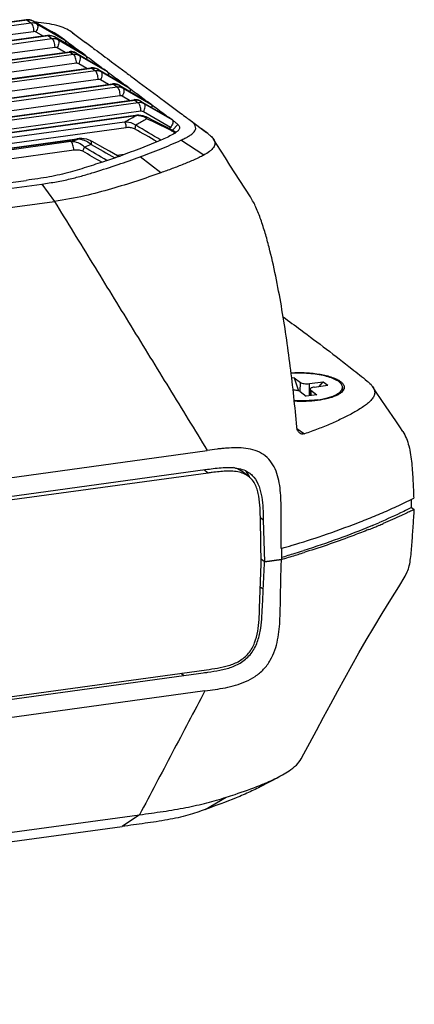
# Model space of a CAD drawing. Header units: millimetres. Extents: x 44 to 346, y 18 to 283.
# Tile 20 of 21: x 329 to 346, y 87 to 130. Entities that reach past the tile are written whole.
import ezdxf

# ---------------------------------------------------------------- set-up
doc = ezdxf.new("R2010")
doc.units = ezdxf.units.MM
doc.header["$LTSCALE"] = 23.1
doc.layers.add('00_COMPONENTS', color=7, linetype='CONTINUOUS')

msp = doc.modelspace()

# ---------------------------------------------------------------- linework, layer by layer
at = {"layer": '00_COMPONENTS'}
for p, q in [((329.351, 129.969), (316.171, 128.158)), ((329.394, 129.955), (316.176, 128.139)), ((316.329, 128.025), (329.547, 129.841)), ((329.394, 129.955), (329.547, 129.841)), ((330.849, 129.216), (329.644, 129.912)), ((329.652, 129.907), (329.644, 129.912)), ((330.85, 129.215), (329.652, 129.907)), ((329.805, 129.793), (329.652, 129.907)), ((329.805, 129.793), (331.01, 129.096)), ((316.487, 127.659), (329.667, 129.469)), ((329.77, 129.45), (330.091, 129.264)), ((331.355, 129.406), (331.446, 129.338)), ((331.356, 129.406), (331.447, 129.338)), ((330.264, 129.288), (317.086, 127.478)), ((330.308, 129.274), (317.09, 127.458)), ((317.243, 127.344), (330.461, 129.16)), ((330.308, 129.274), (330.461, 129.16)), ((331.759, 128.538), (330.558, 129.232)), ((330.566, 129.227), (330.558, 129.232)), ((331.764, 128.535), (330.566, 129.227)), ((330.719, 129.113), (330.566, 129.227)), ((330.719, 129.113), (331.924, 128.416)), ((330.849, 129.217), (330.851, 129.215)), ((331.01, 129.096), (330.85, 129.215)), ((331.906, 128.995), (332.078, 128.868)), ((331.908, 128.996), (332.079, 128.868)), ((317.402, 126.978), (330.58, 128.788)), ((322.888, 127.448), (331.201, 128.591)), ((322.931, 127.435), (331.245, 128.577)), ((331.398, 128.463), (323.817, 127.421)), ((330.684, 128.769), (331.033, 128.567)), ((331.245, 128.577), (331.398, 128.463)), ((331.495, 128.534), (332.695, 127.841)), ((331.495, 128.534), (331.503, 128.529)), ((331.503, 128.529), (332.701, 127.837)), ((331.656, 128.415), (331.503, 128.529)), ((331.593, 128.665), (331.682, 128.598)), ((331.593, 128.665), (331.682, 128.597)), ((331.76, 128.538), (331.767, 128.534)), ((331.924, 128.416), (331.764, 128.535)), ((331.517, 128.091), (323.936, 127.05)), ((331.97, 127.87), (331.621, 128.072)), ((332.861, 127.718), (331.656, 128.415)), ((333.033, 128.158), (333.663, 127.689)), ((333.034, 128.158), (333.662, 127.689)), ((332.335, 127.765), (324.021, 126.623)), ((324.557, 126.852), (332.138, 127.893)), ((324.601, 126.838), (332.182, 127.879)), ((332.182, 127.879), (332.335, 127.765)), ((332.432, 127.837), (333.633, 127.143)), ((332.432, 127.837), (332.44, 127.832)), ((332.44, 127.832), (333.638, 127.14)), ((332.593, 127.718), (332.44, 127.832)), ((332.526, 127.97), (332.614, 127.903)), ((332.526, 127.969), (332.614, 127.903)), ((333.798, 127.021), (332.593, 127.718)), ((332.695, 127.841), (332.703, 127.836)), ((332.861, 127.718), (332.701, 127.837)), ((319.896, 125.385), (333.075, 127.196)), ((319.9, 125.366), (333.119, 127.182)), ((332.454, 127.393), (324.141, 126.251)), ((332.907, 127.172), (332.557, 127.374)), ((333.119, 127.182), (333.272, 127.068)), ((333.467, 127.27), (333.557, 127.202)), ((333.467, 127.27), (333.557, 127.202)), ((320.053, 125.252), (333.272, 127.068)), ((333.369, 127.139), (334.57, 126.446)), ((333.369, 127.139), (333.377, 127.134)), ((333.377, 127.134), (334.575, 126.442)), ((333.53, 127.02), (333.377, 127.134)), ((333.53, 127.02), (334.735, 126.323)), ((333.633, 127.143), (333.641, 127.139)), ((333.798, 127.021), (333.638, 127.14)), ((320.212, 124.886), (333.391, 126.696)), ((320.811, 124.705), (333.99, 126.515)), ((320.815, 124.685), (334.033, 126.501)), ((334.186, 126.387), (320.968, 124.571)), ((333.494, 126.677), (333.816, 126.491)), ((334.033, 126.501), (334.186, 126.387)), ((334.283, 126.459), (335.483, 125.766)), ((334.283, 126.459), (334.291, 126.454)), ((334.291, 126.454), (335.489, 125.761)), ((334.444, 126.34), (334.291, 126.454)), ((334.381, 126.589), (334.493, 126.505)), ((334.381, 126.589), (334.493, 126.505)), ((335.649, 125.643), (334.444, 126.34)), ((334.57, 126.446), (334.578, 126.441)), ((334.735, 126.323), (334.575, 126.442)), ((335.323, 126.453), (335.955, 125.982)), ((335.325, 126.453), (335.954, 125.982)), ((334.306, 126.015), (321.127, 124.205)), ((335.576, 125.321), (334.409, 125.996)), ((334.062, 125.836), (318.822, 123.742)), ((334.091, 125.826), (318.849, 123.733)), ((333.592, 125.552), (319.083, 123.559)), ((334.073, 125.816), (334.091, 125.826)), ((335.483, 125.766), (335.491, 125.761)), ((335.649, 125.643), (335.489, 125.761)), ((336.429, 125.628), (337.131, 125.101)), ((333.671, 125.304), (319.189, 123.314)), ((335.531, 125.269), (335.576, 125.321)), ((335.897, 125.448), (335.67, 125.194)), ((335.794, 125.084), (335.787, 125.079)), ((337.192, 125.055), (336.916, 125.261)), ((316.865, 122.809), (331.536, 124.824)), ((316.87, 122.79), (331.579, 124.81)), ((331.282, 124.705), (316.943, 122.735)), ((331.282, 124.705), (331.331, 124.723)), ((331.331, 124.723), (331.544, 124.798)), ((331.544, 124.798), (331.579, 124.81)), ((332.192, 124.705), (332.11, 124.751)), ((337.018, 124.121), (336.023, 124.763)), ((331.401, 124.333), (317.101, 122.369)), ((333.594, 124.154), (333.261, 124.108)), ((333.339, 124.063), (333.288, 124.092)), ((335.157, 123.357), (334.266, 124.05)), ((282.318, 116.572), (329.348, 123.033)), ((339.029, 122.316), (338.572, 123.028)), ((330.026, 122.874), (330.567, 122.125)), ((282.021, 115.456), (330.567, 122.125)), ((340.922, 114.5), (340.816, 114.486)), ((340.922, 114.5), (341.187, 114.303)), ((340.922, 114.5), (341.1, 113.942)), ((341.183, 113.907), (341.187, 114.303)), ((341.578, 113.728), (341.583, 114.25)), ((341.583, 114.25), (342.177, 114.331)), ((341.609, 114.01), (341.606, 113.732)), ((341.787, 114.098), (342.38, 114.18)), ((342.001, 114.128), (342.177, 114.331)), ((342.177, 114.331), (342.38, 114.18)), ((343.007, 114.087), (343.006, 113.916)), ((341.178, 113.907), (341.443, 113.71)), ((341.9, 113.773), (341.443, 113.71)), ((341.635, 113.97), (341.633, 113.736)), ((341.635, 113.97), (341.9, 113.773)), ((341.039, 112.319), (341.359, 112.08)), ((309.297, 107.531), (337.17, 111.36)), ((337.212, 110.389), (310.244, 106.684)), ((310.264, 106.855), (337.172, 110.551)), ((337.212, 110.389), (337.022, 110.53)), ((338.915, 110.268), (338.672, 110.449)), ((345.986, 108.902), (345.984, 109.254)), ((345.986, 108.902), (346.106, 108.812)), ((339.463, 108.462), (339.588, 108.369)), ((339.493, 106.459), (339.464, 108.348)), ((339.588, 108.369), (339.641, 106.558)), ((344.278, 108.114), (344.235, 108.096)), ((344.298, 108.122), (344.236, 108.096)), ((344.298, 108.122), (344.278, 108.114)), ((344.565, 108.12), (344.525, 108.104)), ((344.565, 108.12), (344.526, 108.104)), ((340.366, 107.134), (340.366, 106.658)), ((340.966, 106.924), (340.956, 106.921)), ((340.967, 106.924), (340.956, 106.921)), ((341.427, 106.98), (341.355, 106.958)), ((341.427, 106.98), (341.355, 106.958)), ((339.426, 104.556), (339.493, 106.459)), ((339.641, 106.558), (339.49, 106.671)), ((339.643, 106.556), (339.49, 106.67)), ((339.641, 106.558), (340.366, 106.658)), ((340.371, 106.657), (339.641, 106.557)), ((340.361, 106.365), (340.371, 106.657)), ((339.458, 105.477), (339.586, 105.382)), ((275.926, 93.483), (337.127, 101.89)), ((336.036, 101.74), (336.159, 101.64)), ((308.002, 97.776), (336.159, 101.644)), ((337.065, 100.975), (275.865, 92.568)), ((339.708, 96.97), (339.937, 97.094)), ((339.581, 96.901), (339.708, 96.97)), ((337.081, 95.857), (337.987, 96.385)), ((277.201, 87.789), (334.244, 95.625)), ((334.244, 95.625), (333.489, 95.119)), ((277.573, 87.438), (333.489, 95.119))]:
    msp.add_line(p, q, dxfattribs=at)
for points in [[(329.644, 129.912), (329.617, 129.927), (329.566, 129.948), (329.512, 129.963), (329.457, 129.971), (329.401, 129.973), (329.351, 129.969)], [(330.558, 129.232), (330.531, 129.246), (330.479, 129.268), (330.426, 129.282), (330.371, 129.291), (330.315, 129.292), (330.264, 129.288)], [(331.495, 128.534), (331.483, 128.541), (331.429, 128.566), (331.372, 128.583), (331.313, 128.593), (331.253, 128.595), (331.201, 128.591)], [(332.432, 127.837), (332.42, 127.843), (332.366, 127.868), (332.309, 127.885), (332.25, 127.895), (332.19, 127.897), (332.138, 127.893)], [(333.369, 127.139), (333.357, 127.146), (333.303, 127.171), (333.245, 127.188), (333.187, 127.198), (333.127, 127.2), (333.075, 127.196)], [(334.283, 126.459), (334.272, 126.465), (334.217, 126.49), (334.16, 126.507), (334.101, 126.517), (334.042, 126.519), (333.99, 126.515)], [(334.524, 125.771), (334.474, 125.794), (334.393, 125.821), (334.306, 125.837), (334.215, 125.845), (334.122, 125.842), (334.062, 125.836)], [(335.174, 125.449), (334.803, 125.631), (334.61, 125.727), (334.524, 125.771)], [(335.811, 125.113), (335.686, 125.185), (335.522, 125.273), (335.352, 125.361), (335.174, 125.449)], [(332.108, 124.752), (332.061, 124.775), (331.963, 124.808), (331.856, 124.828), (331.745, 124.836), (331.632, 124.834), (331.535, 124.824)], [(333.288, 124.092), (333.12, 124.188), (332.946, 124.287), (332.766, 124.387), (332.192, 124.705)], [(337.949, 124), (337.58, 124.585), (337.435, 124.813)], [(338.572, 123.028), (338.144, 123.694), (337.949, 124)], [(344.895, 113.245), (344.681, 113.561), (344.465, 113.883), (344.317, 114.106)], [(345.612, 112.18), (345.483, 112.379), (345.302, 112.648), (344.895, 113.245)], [(341.221, 98.038), (341.338, 98.253), (341.594, 98.732), (341.881, 99.269), (342.19, 99.847), (342.5, 100.421), (342.801, 100.975), (343.103, 101.525), (343.408, 102.075), (343.715, 102.622), (344.029, 103.166), (344.358, 103.721), (344.72, 104.315), (345.096, 104.92), (345.442, 105.466), (345.71, 105.931), (345.803, 106.116)], [(339.937, 97.094), (340.212, 97.241), (340.306, 97.292)]]:
    msp.add_lwpolyline(points, dxfattribs=at)
for centre, radius, start, end in [((329.455, 129.509), 0.45, 94.8766, 97.826), ((329.459, 129.567), 0.391, 73.1751, 76.3859), ((329.462, 129.578), 0.38, 60.0463, 73.1936), ((328.911, 120.375), 9.526, 84.238, 85.112), ((386.436, 202.749), 91.724, 233.16413, 233.52244), ((330.369, 128.829), 0.45, 94.8766, 97.826), ((330.373, 128.887), 0.391, 73.1751, 76.3859), ((330.376, 128.898), 0.38, 60.0463, 73.1936), ((331.306, 128.131), 0.45, 95.092, 97.8255), ((331.306, 128.139), 0.442, 92.3191, 95.0925), ((331.314, 128.202), 0.378, 60.0233, 71.0109), ((332.243, 127.433), 0.45, 95.092, 97.8255), ((332.242, 127.442), 0.442, 92.3191, 95.0925), ((332.251, 127.504), 0.378, 60.0233, 71.0109), ((333.18, 126.736), 0.45, 95.092, 97.8255), ((333.179, 126.744), 0.442, 92.3191, 95.0925), ((333.187, 126.807), 0.378, 60.0233, 71.0109), ((334.094, 126.055), 0.45, 95.092, 97.8255), ((334.094, 126.064), 0.442, 92.3191, 95.0925), ((334.102, 126.126), 0.378, 60.0233, 71.0109), ((393.879, 203.338), 96.64, 233.1735, 233.36382), ((294.856, 196.509), 80.842, 298.62982, 298.83318), ((300.425, 186.42), 69.319, 298.82294, 299.03956), ((342.277, 112.194), 15.552, 120.0802, 121.8154), ((339.582, 116.83), 10.19, 119.5239, 120.0332), ((340.268, 136.972), 12.637, 243.1517, 243.89), ((361.43, 160.456), 43.319, 232.9333, 233.2177), ((374.912, 177.838), 64.86, 233.36648, 233.60672), ((276.276, 25.515), 115.412, 59.31855, 59.94502), ((332.973, 120.285), 5.559, 60.1104, 61.7544), ((333.495, 121.199), 4.506, 59.4267, 60.0688), ((336.132, 123.642), 1.766, 50.5524, 53.1233), ((331.568, 123.776), 1.034, 86.3225, 89.348), ((331.573, 123.873), 0.937, 79.2798, 86.2987), ((347.531, 82.471), 44.824, 110.0597, 110.4632), ((320.359, 160.691), 38.861, 288.7203, 289.2573), ((323.877, 151.146), 28.688, 289.0101, 289.2568), ((323.901, 151.078), 28.616, 289.2568, 289.4542), ((342.878, 114.088), 0.205, 359.4171, 0.6908), ((340.585, 85.948), 24.673, 97.4618, 97.8579), ((338.038, 109.787), 1.05, 35.5341, 40.905), ((338.391, 109.564), 1.016, 50.6566, 53.3145), ((347.871, 104.696), 4.479, 113.1997, 114.1253), ((333.19, 134.613), 28.725, 292.7489, 293.3399), ((334.648, 131.622), 25.508, 292.3762, 292.7815), ((333.409, 134.529), 28.668, 292.9011, 293.3303), ((333.558, 134.273), 28.374, 291.9063, 292.3746), ((329.484, 144.53), 39.319, 286.0691, 286.964), ((322.872, 165.843), 61.718, 286.47121, 287.0615), ((329.885, 143.215), 37.945, 286.98, 287.5569), ((324.692, 159.896), 55.498, 287.0665, 287.1833), ((325.707, 156.62), 52.07, 287.1814, 287.489), ((332.989, 130.196), 28.719, 278.0171, 278.4155)]:
    msp.add_arc(centre, radius, start, end, dxfattribs=at)
for points, knots in [([(329.394, 129.955), (329.391, 129.957), (329.378, 129.966), (329.362, 129.97), (329.351, 129.969)], [0, 0, 0, 0, 0.281932, 1, 1, 1, 1]), ([(329.551, 129.948), (329.54, 129.95), (329.496, 129.959), (329.451, 129.96), (329.417, 129.957)], [0, 0, 0, 0, 0.246618, 1, 1, 1, 1]), ([(329.547, 129.841), (329.592, 129.847), (329.682, 129.846), (329.767, 129.815), (329.805, 129.793)], [0, 0, 0, 0, 0.50849, 1, 1, 1, 1]), ([(329.547, 129.841), (329.567, 129.826), (329.601, 129.779), (329.651, 129.656), (329.667, 129.545), (329.667, 129.469)], [0, 0, 0, 0, 0.181897, 0.428048, 1, 1, 1, 1]), ([(329.805, 129.793), (329.843, 129.765), (329.854, 129.663), (329.822, 129.55), (329.79, 129.483), (329.77, 129.45)], [0, 0, 0, 0, 0.394064, 0.682228, 1, 1, 1, 1]), ([(331.355, 129.406), (331.276, 129.462), (331.092, 129.577), (330.751, 129.704), (330.334, 129.798), (330.029, 129.837), (329.868, 129.853)], [0, 0, 0, 0, 0.184265, 0.41359, 0.690908, 1, 1, 1, 1]), ([(329.667, 129.469), (329.676, 129.47), (329.711, 129.473), (329.747, 129.463), (329.77, 129.45)], [0, 0, 0, 0, 0.258461, 1, 1, 1, 1]), ([(330.339, 129.512), (330.399, 129.492), (330.509, 129.449), (330.61, 129.389), (330.654, 129.36)], [0, 0, 0, 0, 0.544484, 1, 1, 1, 1]), ([(330.654, 129.36), (330.666, 129.352), (330.712, 129.322), (330.757, 129.288), (330.79, 129.264)], [0, 0, 0, 0, 0.258069, 1, 1, 1, 1]), ([(330.308, 129.274), (330.305, 129.277), (330.292, 129.285), (330.275, 129.289), (330.264, 129.288)], [0, 0, 0, 0, 0.281932, 1, 1, 1, 1]), ([(330.465, 129.267), (330.454, 129.27), (330.41, 129.278), (330.365, 129.28), (330.331, 129.277)], [0, 0, 0, 0, 0.246618, 1, 1, 1, 1]), ([(330.461, 129.16), (330.506, 129.166), (330.596, 129.165), (330.681, 129.134), (330.719, 129.113)], [0, 0, 0, 0, 0.50849, 1, 1, 1, 1]), ([(330.461, 129.16), (330.48, 129.146), (330.515, 129.098), (330.565, 128.975), (330.581, 128.865), (330.58, 128.788)], [0, 0, 0, 0, 0.181897, 0.428048, 1, 1, 1, 1]), ([(330.719, 129.113), (330.757, 129.084), (330.768, 128.983), (330.736, 128.87), (330.704, 128.802), (330.684, 128.769)], [0, 0, 0, 0, 0.394064, 0.682228, 1, 1, 1, 1]), ([(330.79, 129.264), (330.795, 129.26), (330.815, 129.245), (330.836, 129.23), (330.853, 129.22)], [0, 0, 0, 0, 0.241929, 1, 1, 1, 1]), ([(330.853, 129.22), (330.854, 129.219), (330.849, 129.219), (330.848, 129.216), (330.85, 129.216), (330.85, 129.215)], [0, 0, 0, 0, 0.545412, 0.699219, 1, 1, 1, 1]), ([(331.012, 129.096), (331.029, 129.083), (331.053, 129.033), (331.045, 128.982), (331.038, 128.955)], [0, 0, 0, 0, 0.432264, 1, 1, 1, 1]), ([(330.58, 128.788), (330.589, 128.79), (330.625, 128.792), (330.661, 128.782), (330.684, 128.769)], [0, 0, 0, 0, 0.258461, 1, 1, 1, 1]), ([(331.201, 128.59), (331.205, 128.591), (331.22, 128.591), (331.235, 128.584), (331.245, 128.577)], [0, 0, 0, 0, 0.230015, 1, 1, 1, 1]), ([(331.288, 128.581), (331.3, 128.581), (331.351, 128.581), (331.401, 128.572), (331.437, 128.559)], [0, 0, 0, 0, 0.254792, 1, 1, 1, 1]), ([(331.656, 128.415), (331.618, 128.437), (331.533, 128.468), (331.443, 128.469), (331.398, 128.463)], [0, 0, 0, 0, 0.491317, 1, 1, 1, 1]), ([(331.517, 128.091), (331.518, 128.167), (331.502, 128.277), (331.452, 128.401), (331.417, 128.448), (331.398, 128.463)], [0, 0, 0, 0, 0.571952, 0.818103, 1, 1, 1, 1]), ([(332.078, 128.868), (332.158, 128.809), (332.478, 128.573), (332.796, 128.337), (333.034, 128.158)], [0, 0, 0, 0, 0.250563, 1, 1, 1, 1]), ([(331.621, 128.072), (331.598, 128.085), (331.562, 128.094), (331.526, 128.092), (331.517, 128.091)], [0, 0, 0, 0, 0.741392, 1, 1, 1, 1]), ([(331.621, 128.072), (331.641, 128.105), (331.673, 128.172), (331.705, 128.285), (331.694, 128.387), (331.656, 128.415)], [0, 0, 0, 0, 0.317772, 0.605936, 1, 1, 1, 1]), ([(331.927, 128.415), (332.027, 128.34), (332.228, 128.194), (332.427, 128.044), (332.526, 127.969)], [0, 0, 0, 0, 0.500152, 1, 1, 1, 1]), ([(331.927, 128.415), (331.945, 128.402), (331.968, 128.35), (331.96, 128.299), (331.952, 128.271)], [0, 0, 0, 0, 0.430944, 1, 1, 1, 1]), ([(332.138, 127.893), (332.142, 127.893), (332.157, 127.894), (332.172, 127.886), (332.182, 127.879)], [0, 0, 0, 0, 0.230015, 1, 1, 1, 1]), ([(332.225, 127.883), (332.237, 127.884), (332.288, 127.883), (332.338, 127.874), (332.374, 127.862)], [0, 0, 0, 0, 0.254792, 1, 1, 1, 1]), ([(332.593, 127.718), (332.555, 127.74), (332.47, 127.77), (332.38, 127.772), (332.335, 127.765)], [0, 0, 0, 0, 0.491317, 1, 1, 1, 1]), ([(332.454, 127.393), (332.455, 127.47), (332.439, 127.58), (332.389, 127.703), (332.354, 127.751), (332.335, 127.765)], [0, 0, 0, 0, 0.571952, 0.818103, 1, 1, 1, 1]), ([(332.557, 127.374), (332.578, 127.407), (332.61, 127.475), (332.641, 127.588), (332.631, 127.689), (332.593, 127.718)], [0, 0, 0, 0, 0.317772, 0.605936, 1, 1, 1, 1]), ([(332.863, 127.717), (332.964, 127.643), (333.166, 127.495), (333.367, 127.345), (333.467, 127.27)], [0, 0, 0, 0, 0.500141, 1, 1, 1, 1]), ([(332.863, 127.717), (332.881, 127.704), (332.905, 127.653), (332.896, 127.601), (332.888, 127.573)], [0, 0, 0, 0, 0.431001, 1, 1, 1, 1]), ([(333.662, 127.689), (333.8, 127.586), (334.354, 127.173), (334.911, 126.764), (335.325, 126.453)], [0, 0, 0, 0, 0.249754, 1, 1, 1, 1]), ([(332.557, 127.374), (332.535, 127.387), (332.499, 127.397), (332.463, 127.395), (332.454, 127.393)], [0, 0, 0, 0, 0.741392, 1, 1, 1, 1]), ([(333.075, 127.195), (333.079, 127.196), (333.094, 127.196), (333.109, 127.189), (333.119, 127.182)], [0, 0, 0, 0, 0.230015, 1, 1, 1, 1]), ([(333.161, 127.186), (333.174, 127.186), (333.225, 127.186), (333.275, 127.177), (333.311, 127.164)], [0, 0, 0, 0, 0.254792, 1, 1, 1, 1]), ([(333.272, 127.068), (333.316, 127.074), (333.407, 127.073), (333.492, 127.042), (333.53, 127.02)], [0, 0, 0, 0, 0.50849, 1, 1, 1, 1]), ([(333.272, 127.068), (333.291, 127.053), (333.325, 127.006), (333.376, 126.882), (333.392, 126.772), (333.391, 126.696)], [0, 0, 0, 0, 0.181897, 0.428048, 1, 1, 1, 1]), ([(333.53, 127.02), (333.568, 126.992), (333.578, 126.89), (333.547, 126.777), (333.515, 126.71), (333.494, 126.677)], [0, 0, 0, 0, 0.394064, 0.682228, 1, 1, 1, 1]), ([(333.8, 127.02), (333.817, 127.007), (333.841, 126.956), (333.833, 126.904), (333.825, 126.876)], [0, 0, 0, 0, 0.430891, 1, 1, 1, 1]), ([(333.391, 126.696), (333.4, 126.697), (333.436, 126.699), (333.472, 126.69), (333.494, 126.677)], [0, 0, 0, 0, 0.258461, 1, 1, 1, 1]), ([(333.99, 126.515), (333.993, 126.515), (334.009, 126.516), (334.024, 126.508), (334.033, 126.501)], [0, 0, 0, 0, 0.230015, 1, 1, 1, 1]), ([(334.076, 126.505), (334.089, 126.505), (334.139, 126.505), (334.19, 126.496), (334.225, 126.484)], [0, 0, 0, 0, 0.254792, 1, 1, 1, 1]), ([(334.444, 126.34), (334.406, 126.361), (334.321, 126.392), (334.231, 126.393), (334.186, 126.387)], [0, 0, 0, 0, 0.491317, 1, 1, 1, 1]), ([(334.306, 126.015), (334.306, 126.091), (334.29, 126.202), (334.24, 126.325), (334.206, 126.373), (334.186, 126.387)], [0, 0, 0, 0, 0.571952, 0.818103, 1, 1, 1, 1]), ([(334.409, 125.996), (334.429, 126.029), (334.461, 126.097), (334.493, 126.21), (334.482, 126.311), (334.444, 126.34)], [0, 0, 0, 0, 0.317772, 0.605936, 1, 1, 1, 1]), ([(334.409, 125.996), (334.386, 126.009), (334.35, 126.019), (334.315, 126.017), (334.306, 126.015)], [0, 0, 0, 0, 0.741392, 1, 1, 1, 1]), ([(334.738, 126.322), (334.835, 126.25), (335.03, 126.108), (335.223, 125.963), (335.319, 125.89)], [0, 0, 0, 0, 0.500158, 1, 1, 1, 1]), ([(334.738, 126.322), (334.755, 126.309), (334.779, 126.259), (334.771, 126.209), (334.763, 126.182)], [0, 0, 0, 0, 0.432411, 1, 1, 1, 1]), ([(334.078, 125.41), (334.045, 125.436), (333.899, 125.528), (333.72, 125.557), (333.592, 125.552)], [0, 0, 0, 0, 0.24701, 1, 1, 1, 1]), ([(333.671, 125.304), (333.672, 125.354), (333.661, 125.428), (333.627, 125.51), (333.605, 125.542), (333.592, 125.552)], [0, 0, 0, 0, 0.571955, 0.818105, 1, 1, 1, 1]), ([(334.091, 125.826), (334.089, 125.828), (334.08, 125.834), (334.069, 125.837), (334.062, 125.836)], [0, 0, 0, 0, 0.281932, 1, 1, 1, 1]), ([(334.561, 125.697), (334.56, 125.713), (334.555, 125.742), (334.536, 125.765), (334.524, 125.771)], [0, 0, 0, 0, 0.557736, 1, 1, 1, 1]), ([(335.604, 125.182), (335.53, 125.221), (335.234, 125.374), (334.931, 125.514), (334.706, 125.624)], [0, 0, 0, 0, 0.250591, 1, 1, 1, 1]), ([(335.659, 125.636), (335.674, 125.623), (335.693, 125.577), (335.68, 125.497), (335.641, 125.408), (335.6, 125.35), (335.576, 125.321)], [0, 0, 0, 0, 0.169125, 0.393462, 0.67811, 1, 1, 1, 1]), ([(335.649, 125.643), (335.65, 125.642), (335.654, 125.64), (335.658, 125.642), (335.66, 125.64)], [0, 0, 0, 0, 0.375571, 1, 1, 1, 1]), ([(335.66, 125.64), (335.68, 125.623), (335.722, 125.592), (335.784, 125.546), (335.843, 125.498), (335.88, 125.465), (335.897, 125.448)], [0, 0, 0, 0, 0.255532, 0.513967, 0.763326, 1, 1, 1, 1]), ([(336.023, 124.763), (336.082, 124.791), (336.195, 124.845), (336.355, 124.931), (336.492, 125.02), (336.599, 125.115), (336.665, 125.22), (336.675, 125.335), (336.627, 125.444), (336.572, 125.505), (336.541, 125.535)], [0, 0, 0, 0, 0.16861, 0.328245, 0.472559, 0.595912, 0.697912, 0.78856, 0.885368, 1, 1, 1, 1]), ([(336.541, 125.535), (336.532, 125.543), (336.497, 125.576), (336.459, 125.606), (336.43, 125.628)], [0, 0, 0, 0, 0.239893, 1, 1, 1, 1]), ([(334.028, 125.254), (333.976, 125.283), (333.855, 125.315), (333.732, 125.312), (333.671, 125.304)], [0, 0, 0, 0, 0.490861, 1, 1, 1, 1]), ([(334.028, 125.254), (334.043, 125.279), (334.067, 125.329), (334.078, 125.384), (334.078, 125.41)], [0, 0, 0, 0, 0.533664, 1, 1, 1, 1]), ([(335.787, 125.079), (335.778, 125.073), (335.742, 125.05), (335.704, 125.029), (335.675, 125.013)], [0, 0, 0, 0, 0.241435, 1, 1, 1, 1]), ([(335.808, 125.107), (335.808, 125.105), (335.807, 125.096), (335.8, 125.088), (335.794, 125.084)], [0, 0, 0, 0, 0.215066, 1, 1, 1, 1]), ([(335.881, 125.151), (335.875, 125.147), (335.852, 125.131), (335.828, 125.116), (335.808, 125.107)], [0, 0, 0, 0, 0.227973, 1, 1, 1, 1]), ([(335.964, 125.346), (335.969, 125.33), (335.973, 125.296), (335.954, 125.222), (335.913, 125.177), (335.881, 125.151)], [0, 0, 0, 0, 0.224088, 0.451469, 1, 1, 1, 1]), ([(335.897, 125.448), (335.905, 125.44), (335.919, 125.423), (335.944, 125.391), (335.958, 125.364), (335.964, 125.346)], [0, 0, 0, 0, 0.275262, 0.532865, 1, 1, 1, 1]), ([(331.86, 124.467), (331.793, 124.548), (331.604, 124.668), (331.39, 124.704), (331.282, 124.705)], [0, 0, 0, 0, 0.494593, 1, 1, 1, 1]), ([(331.401, 124.333), (331.402, 124.409), (331.386, 124.52), (331.335, 124.643), (331.301, 124.691), (331.282, 124.705)], [0, 0, 0, 0, 0.571951, 0.818101, 1, 1, 1, 1]), ([(331.536, 124.824), (331.539, 124.824), (331.555, 124.825), (331.57, 124.817), (331.579, 124.81)], [0, 0, 0, 0, 0.230014, 1, 1, 1, 1]), ([(331.887, 124.755), (331.913, 124.746), (332.013, 124.703), (332.104, 124.638), (332.156, 124.576)], [0, 0, 0, 0, 0.253623, 1, 1, 1, 1]), ([(332.11, 124.751), (332.121, 124.745), (332.141, 124.725), (332.158, 124.684), (332.163, 124.632), (332.16, 124.596), (332.156, 124.576)], [0, 0, 0, 0, 0.196572, 0.421503, 0.690016, 1, 1, 1, 1]), ([(335.165, 124.771), (334.887, 124.65), (334.311, 124.419), (333.73, 124.201), (333.432, 124.096)], [0, 0, 0, 0, 0.489523, 1, 1, 1, 1]), ([(334.266, 124.05), (334.57, 124.163), (335.16, 124.389), (335.745, 124.631), (336.023, 124.763)], [0, 0, 0, 0, 0.512533, 1, 1, 1, 1]), ([(335.675, 125.013), (335.595, 124.969), (335.426, 124.886), (335.254, 124.81), (335.165, 124.771)], [0, 0, 0, 0, 0.487207, 1, 1, 1, 1]), ([(337.435, 124.813), (337.453, 124.785), (337.483, 124.728), (337.5, 124.633), (337.483, 124.538), (337.435, 124.447), (337.361, 124.36), (337.225, 124.243), (337.104, 124.17), (337.018, 124.121)], [0, 0, 0, 0, 0.108937, 0.208758, 0.30842, 0.416956, 0.539888, 0.678614, 1, 1, 1, 1]), ([(337.254, 125.006), (337.272, 124.991), (337.339, 124.933), (337.4, 124.867), (337.435, 124.813)], [0, 0, 0, 0, 0.271862, 1, 1, 1, 1]), ([(331.789, 124.293), (331.762, 124.309), (331.699, 124.33), (331.568, 124.348), (331.467, 124.342), (331.401, 124.333)], [0, 0, 0, 0, 0.2434, 0.491936, 1, 1, 1, 1]), ([(331.789, 124.293), (331.798, 124.307), (331.829, 124.362), (331.851, 124.421), (331.86, 124.467)], [0, 0, 0, 0, 0.260923, 1, 1, 1, 1]), ([(332.832, 123.886), (332.573, 123.8), (332.047, 123.626), (331.225, 123.373), (330.322, 123.159), (329.683, 123.079), (329.348, 123.033)], [0, 0, 0, 0, 0.227302, 0.462285, 0.718433, 1, 1, 1, 1]), ([(330.026, 122.874), (330.238, 122.903), (330.648, 122.966), (331.24, 123.087), (331.792, 123.232), (332.479, 123.441), (333.303, 123.705), (333.95, 123.933), (334.266, 124.05)], [0, 0, 0, 0, 0.145288, 0.28251, 0.410777, 0.533255, 0.771068, 1, 1, 1, 1]), ([(333.222, 124.023), (333.219, 124.021), (333.203, 124.014), (333.188, 124.008), (333.176, 124.004)], [0, 0, 0, 0, 0.23751, 1, 1, 1, 1]), ([(337.018, 124.121), (336.952, 124.084), (336.814, 124.014), (336.597, 123.918), (336.371, 123.82), (336.057, 123.69), (335.652, 123.536), (335.324, 123.415), (335.157, 123.357)], [0, 0, 0, 0, 0.112479, 0.231152, 0.353755, 0.479287, 0.736702, 1, 1, 1, 1]), ([(335.157, 123.357), (334.814, 123.238), (334.112, 122.991), (333.019, 122.656), (331.839, 122.333), (331.006, 122.188), (330.567, 122.125)], [0, 0, 0, 0, 0.229256, 0.46831, 0.720503, 1, 1, 1, 1]), ([(330.567, 122.125), (331.118, 121.228), (332.219, 119.434), (333.866, 116.742), (335.519, 114.052), (336.623, 112.26), (337.169, 111.36)], [0, 0, 0, 0, 0.249972, 0.500033, 0.74995, 1, 1, 1, 1]), ([(341.029, 112.385), (340.995, 112.821), (340.911, 113.693), (340.756, 114.999), (340.577, 116.305), (340.372, 117.603), (340.132, 118.886), (339.896, 119.937), (339.674, 120.75), (339.49, 121.325), (339.286, 121.851), (339.121, 122.174), (339.029, 122.316)], [0, 0, 0, 0, 0.128785, 0.258121, 0.38759, 0.516885, 0.645457, 0.772105, 0.833897, 0.89369, 0.949957, 1, 1, 1, 1]), ([(340.444, 117.132), (340.698, 116.947), (341.698, 116.213), (342.685, 115.461), (343.412, 114.889)], [0, 0, 0, 0, 0.253495, 1, 1, 1, 1]), ([(343.412, 114.889), (343.524, 114.801), (343.745, 114.628), (343.964, 114.451), (344.072, 114.362)], [0, 0, 0, 0, 0.503338, 1, 1, 1, 1]), ([(340.787, 114.718), (341.001, 114.731), (341.422, 114.733), (342.018, 114.67), (342.464, 114.565), (342.753, 114.447), (342.869, 114.38), (342.918, 114.343)], [0, 0, 0, 0, 0.292986, 0.574776, 0.817247, 0.916976, 1, 1, 1, 1]), ([(342.997, 114.152), (342.982, 114.199), (342.911, 114.294), (342.748, 114.406), (342.521, 114.506), (342.238, 114.589), (341.909, 114.653), (341.422, 114.707), (341.043, 114.709), (340.789, 114.693)], [0, 0, 0, 0, 0.062579, 0.145182, 0.250177, 0.376487, 0.520085, 0.675918, 1, 1, 1, 1]), ([(341.187, 114.303), (341.207, 114.288), (341.263, 114.266), (341.395, 114.24), (341.507, 114.239), (341.583, 114.25)], [0, 0, 0, 0, 0.184302, 0.434109, 1, 1, 1, 1]), ([(344.317, 114.106), (344.347, 114.061), (344.394, 113.968), (344.403, 113.809), (344.342, 113.657), (344.23, 113.517), (344.082, 113.382), (343.838, 113.201), (343.482, 112.988), (343.011, 112.747), (342.497, 112.512), (341.943, 112.286), (341.559, 112.147), (341.359, 112.08)], [0, 0, 0, 0, 0.041456, 0.079393, 0.119331, 0.165063, 0.216968, 0.274124, 0.400145, 0.537454, 0.683412, 0.837336, 1, 1, 1, 1]), ([(341.787, 114.098), (341.762, 114.095), (341.717, 114.086), (341.656, 114.066), (341.609, 114.034), (341.609, 114.01)], [0, 0, 0, 0, 0.357546, 0.651405, 1, 1, 1, 1]), ([(341.609, 114.01), (341.609, 114.007), (341.612, 113.99), (341.625, 113.977), (341.635, 113.97)], [0, 0, 0, 0, 0.214306, 1, 1, 1, 1]), ([(342.917, 113.903), (342.943, 113.93), (342.988, 113.985), (343.007, 114.055), (343.008, 114.087)], [0, 0, 0, 0, 0.540056, 1, 1, 1, 1]), ([(342.918, 114.343), (342.924, 114.339), (342.947, 114.321), (342.969, 114.302), (342.984, 114.287)], [0, 0, 0, 0, 0.261974, 1, 1, 1, 1]), ([(342.984, 114.287), (343.013, 114.258), (343.061, 114.199), (343.082, 114.125), (343.082, 114.091)], [0, 0, 0, 0, 0.54263, 1, 1, 1, 1]), ([(343.082, 114.086), (343.082, 114.078), (343.08, 114.047), (343.071, 114.016), (343.061, 113.994)], [0, 0, 0, 0, 0.24396, 1, 1, 1, 1]), ([(344.072, 114.362), (344.096, 114.342), (344.186, 114.265), (344.27, 114.178), (344.317, 114.106)], [0, 0, 0, 0, 0.271169, 1, 1, 1, 1]), ([(341.178, 113.907), (341.163, 113.918), (341.122, 113.937), (341.022, 113.963), (340.936, 113.969), (340.876, 113.967)], [0, 0, 0, 0, 0.182254, 0.422225, 1, 1, 1, 1]), ([(342.72, 113.725), (342.606, 113.675), (342.345, 113.593), (341.914, 113.515), (341.432, 113.478), (341.097, 113.481), (340.927, 113.49)], [0, 0, 0, 0, 0.204141, 0.448844, 0.719824, 1, 1, 1, 1]), ([(341.926, 113.552), (342.086, 113.574), (342.315, 113.618), (342.592, 113.709), (342.711, 113.763), (342.764, 113.792)], [0, 0, 0, 0, 0.55464, 0.793789, 1, 1, 1, 1]), ([(342.82, 113.774), (342.812, 113.77), (342.779, 113.752), (342.746, 113.736), (342.72, 113.725)], [0, 0, 0, 0, 0.240147, 1, 1, 1, 1]), ([(342.764, 113.792), (342.779, 113.8), (342.833, 113.833), (342.884, 113.871), (342.917, 113.903)], [0, 0, 0, 0, 0.276305, 1, 1, 1, 1]), ([(342.973, 113.88), (342.962, 113.871), (342.915, 113.831), (342.862, 113.797), (342.82, 113.774)], [0, 0, 0, 0, 0.227535, 1, 1, 1, 1]), ([(343.061, 113.994), (343.056, 113.984), (343.033, 113.942), (343, 113.905), (342.973, 113.88)], [0, 0, 0, 0, 0.228482, 1, 1, 1, 1]), ([(341.926, 113.552), (341.764, 113.529), (341.43, 113.503), (341.094, 113.506), (340.923, 113.515)], [0, 0, 0, 0, 0.488606, 1, 1, 1, 1]), ([(341.159, 112.111), (341.12, 112.14), (341.056, 112.227), (341.033, 112.33), (341.029, 112.385)], [0, 0, 0, 0, 0.465075, 1, 1, 1, 1]), ([(341.359, 112.08), (341.327, 112.069), (341.254, 112.061), (341.187, 112.09), (341.159, 112.111)], [0, 0, 0, 0, 0.493624, 1, 1, 1, 1]), ([(345.612, 112.18), (345.733, 111.992), (345.903, 111.532), (345.99, 110.929), (346.027, 110.42), (346.054, 109.92), (346.071, 109.546), (346.081, 109.297)], [0, 0, 0, 0, 0.227469, 0.489868, 0.618981, 0.74661, 1, 1, 1, 1]), ([(340.364, 107.134), (340.36, 107.425), (340.356, 108.008), (340.365, 108.736), (340.347, 109.316), (340.315, 109.747), (340.244, 110.167), (340.112, 110.566), (339.902, 110.922), (339.603, 111.202), (339.236, 111.379), (338.836, 111.465), (338.423, 111.486), (338.077, 111.469), (337.798, 111.445), (337.518, 111.418), (337.308, 111.388), (337.17, 111.36)], [0, 0, 0, 0, 0.129397, 0.258899, 0.323355, 0.387411, 0.450608, 0.512549, 0.57301, 0.632338, 0.691629, 0.751817, 0.812976, 0.874856, 0.905996, 0.937215, 1, 1, 1, 1]), ([(337.172, 110.551), (337.399, 110.582), (337.845, 110.642), (338.304, 110.637), (338.523, 110.589)], [0, 0, 0, 0, 0.505552, 1, 1, 1, 1]), ([(338.672, 110.449), (338.59, 110.51), (338.465, 110.573), (338.333, 110.613), (338.299, 110.622)], [0, 0, 0, 0, 0.747099, 1, 1, 1, 1]), ([(338.556, 110.422), (338.367, 110.468), (337.968, 110.483), (337.578, 110.437), (337.381, 110.411)], [0, 0, 0, 0, 0.493401, 1, 1, 1, 1]), ([(339.464, 108.348), (339.461, 108.523), (339.454, 108.869), (339.418, 109.301), (339.343, 109.634), (339.256, 109.868), (339.129, 110.08), (339.013, 110.195), (338.949, 110.243)], [0, 0, 0, 0, 0.258082, 0.513178, 0.638435, 0.761284, 0.881794, 1, 1, 1, 1]), ([(339.173, 110.213), (339.272, 110.094), (339.423, 109.811), (339.53, 109.344), (339.573, 108.859), (339.583, 108.533), (339.588, 108.369)], [0, 0, 0, 0, 0.241191, 0.490035, 0.743955, 1, 1, 1, 1]), ([(345.986, 108.902), (345.874, 108.845), (345.408, 108.611), (344.934, 108.395), (344.571, 108.238)], [0, 0, 0, 0, 0.24211, 1, 1, 1, 1]), ([(345.074, 108.824), (345.194, 108.878), (345.43, 108.986), (345.663, 109.102), (345.779, 109.158)], [0, 0, 0, 0, 0.506433, 1, 1, 1, 1]), ([(345.779, 109.158), (345.803, 109.17), (345.903, 109.218), (346.004, 109.264), (346.081, 109.297)], [0, 0, 0, 0, 0.244918, 1, 1, 1, 1]), ([(342.164, 107.693), (342.672, 107.865), (343.417, 108.136), (344.383, 108.524), (344.847, 108.722), (345.074, 108.824)], [0, 0, 0, 0, 0.514857, 0.761315, 1, 1, 1, 1]), ([(345.804, 108.672), (345.721, 108.632), (345.509, 108.53), (345.159, 108.378), (344.896, 108.262), (344.763, 108.205)], [0, 0, 0, 0, 0.242989, 0.619527, 1, 1, 1, 1]), ([(345.803, 106.116), (345.842, 106.2), (345.899, 106.394), (345.95, 106.704), (345.985, 107.042), (346.012, 107.391), (346.035, 107.746), (346.067, 108.22), (346.09, 108.575), (346.106, 108.812)], [0, 0, 0, 0, 0.101956, 0.22043, 0.346627, 0.476245, 0.607061, 0.738057, 1, 1, 1, 1]), ([(346.04, 108.783), (346.02, 108.774), (345.941, 108.738), (345.863, 108.701), (345.804, 108.672)], [0, 0, 0, 0, 0.254118, 1, 1, 1, 1]), ([(344.236, 108.096), (343.774, 107.904), (342.813, 107.53), (341.837, 107.198), (341.331, 107.038)], [0, 0, 0, 0, 0.48539, 1, 1, 1, 1]), ([(340.365, 107.134), (340.52, 107.178), (341.124, 107.353), (341.722, 107.543), (342.164, 107.693)], [0, 0, 0, 0, 0.25674, 1, 1, 1, 1]), ([(344.144, 107.947), (343.93, 107.861), (343.034, 107.512), (342.123, 107.201), (341.427, 106.98)], [0, 0, 0, 0, 0.240213, 1, 1, 1, 1]), ([(337.065, 100.975), (337.36, 101.016), (337.806, 101.077), (338.392, 101.217), (338.829, 101.368), (339.247, 101.589), (339.617, 101.9), (339.901, 102.292), (340.159, 102.871), (340.271, 103.49), (340.31, 104.101), (340.327, 104.706), (340.334, 105.46), (340.35, 106.063), (340.361, 106.365)], [0, 0, 0, 0, 0.121325, 0.182794, 0.245266, 0.309127, 0.3743, 0.439836, 0.504716, 0.63087, 0.692779, 0.754313, 0.877063, 1, 1, 1, 1]), ([(339.586, 105.382), (339.595, 105.578), (339.613, 105.969), (339.634, 106.361), (339.643, 106.556)], [0, 0, 0, 0, 0.500361, 1, 1, 1, 1]), ([(337.192, 101.786), (337.364, 101.811), (337.71, 101.863), (338.228, 101.992), (338.64, 102.193), (338.925, 102.431), (339.167, 102.717), (339.368, 103.141), (339.488, 103.675), (339.531, 104.21), (339.549, 104.564), (339.557, 104.741)], [0, 0, 0, 0, 0.120553, 0.242991, 0.369229, 0.433987, 0.499271, 0.628183, 0.75402, 0.87746, 1, 1, 1, 1]), ([(337.127, 101.89), (337.288, 101.912), (337.611, 101.958), (338.096, 102.061), (338.569, 102.25), (338.979, 102.582), (339.234, 103.046), (339.358, 103.549), (339.407, 104.054), (339.42, 104.389), (339.426, 104.556)], [0, 0, 0, 0, 0.120392, 0.242086, 0.366646, 0.494948, 0.624269, 0.751315, 0.876209, 1, 1, 1, 1]), ([(337.065, 100.975), (336.831, 100.529), (336.36, 99.638), (335.654, 98.3), (334.949, 96.962), (334.479, 96.071), (334.244, 95.625)], [0, 0, 0, 0, 0.249941, 0.500019, 0.749995, 1, 1, 1, 1]), ([(340.698, 97.524), (340.81, 97.599), (341.007, 97.748), (341.167, 97.94), (341.221, 98.038)], [0, 0, 0, 0, 0.546072, 1, 1, 1, 1]), ([(340.306, 97.292), (340.341, 97.31), (340.475, 97.383), (340.605, 97.462), (340.698, 97.524)], [0, 0, 0, 0, 0.260473, 1, 1, 1, 1]), ([(339.441, 96.896), (339.518, 96.927), (339.811, 97.048), (340.1, 97.181), (340.306, 97.292)], [0, 0, 0, 0, 0.262297, 1, 1, 1, 1]), ([(339.581, 96.901), (339.4, 96.801), (339.015, 96.611), (338.184, 96.254), (337.528, 96.016), (337.081, 95.857)], [0, 0, 0, 0, 0.228861, 0.47491, 1, 1, 1, 1]), ([(337.987, 96.384), (338.114, 96.424), (338.603, 96.582), (339.088, 96.754), (339.441, 96.896)], [0, 0, 0, 0, 0.259419, 1, 1, 1, 1]), ([(334.244, 95.625), (334.584, 95.672), (335.254, 95.761), (336.227, 95.925), (337.136, 96.129), (337.712, 96.297), (337.987, 96.384)], [0, 0, 0, 0, 0.269268, 0.529861, 0.773578, 1, 1, 1, 1]), ([(337.081, 95.857), (336.96, 95.813), (336.712, 95.724), (336.322, 95.598), (335.898, 95.494), (335.281, 95.372), (334.473, 95.254), (333.819, 95.165), (333.489, 95.119)], [0, 0, 0, 0, 0.105107, 0.214963, 0.334069, 0.461094, 0.728063, 1, 1, 1, 1])]:
    msp.add_open_spline(points, degree=3, knots=knots, dxfattribs=at)
for points in [[(331.012, 129.096), (331.205, 128.952), (331.4, 128.81), (331.593, 128.665)], [(333.8, 127.02), (333.993, 126.876), (334.189, 126.735), (334.381, 126.589)], [(334.295, 125.811), (334.228, 125.825), (334.159, 125.83), (334.091, 125.826)], [(334.426, 125.773), (334.384, 125.79), (334.34, 125.802), (334.295, 125.811)], [(334.561, 125.697), (334.52, 125.728), (334.473, 125.753), (334.426, 125.773)], [(335.002, 124.702), (334.679, 124.889), (334.352, 125.069), (334.028, 125.254)], [(331.748, 124.794), (331.795, 124.785), (331.842, 124.772), (331.887, 124.755)], [(332.61, 123.811), (332.336, 123.972), (332.063, 124.133), (331.789, 124.293)], [(332.834, 123.886), (332.508, 124.078), (332.185, 124.274), (331.86, 124.467)], [(332.156, 124.576), (332.497, 124.386), (332.838, 124.198), (333.176, 124.004)], [(288.365, 117.151), (302.252, 119.059), (316.139, 120.967), (330.026, 122.874)], [(343.008, 114.087), (343.008, 114.109), (343.004, 114.131), (342.997, 114.152)], [(343.008, 113.974), (343.016, 113.965), (343.024, 113.955), (343.031, 113.946)], [(338.523, 110.589), (338.622, 110.567), (338.72, 110.535), (338.812, 110.491)], [(338.779, 110.344), (338.708, 110.377), (338.632, 110.403), (338.556, 110.422)], [(338.949, 110.243), (338.896, 110.282), (338.839, 110.316), (338.779, 110.344)], [(338.812, 110.491), (338.878, 110.46), (338.94, 110.422), (338.998, 110.379)], [(339.012, 110.188), (338.979, 110.261), (338.939, 110.332), (338.892, 110.397)], [(339.035, 110.35), (339.086, 110.309), (339.132, 110.263), (339.173, 110.213)], [(339.557, 104.741), (339.567, 104.954), (339.576, 105.168), (339.586, 105.382)], [(336.159, 101.644), (336.437, 101.683), (336.716, 101.718), (336.994, 101.757)]]:
    msp.add_open_spline(points, degree=3, dxfattribs=at)

doc.saveas('drawing.dxf')
